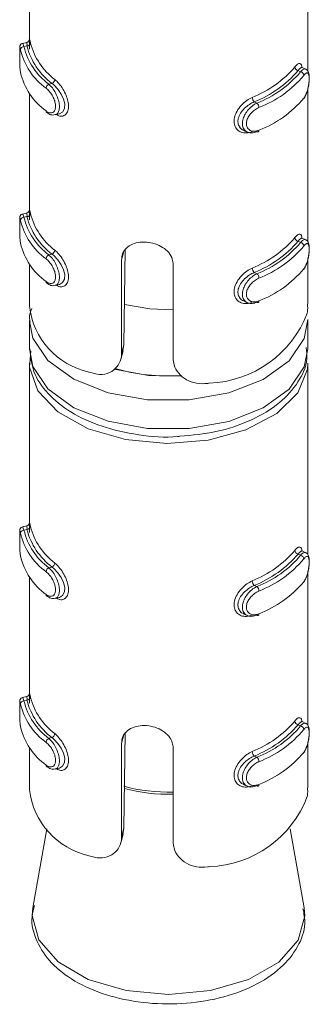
# Model space of a CAD drawing. Header units: millimetres. Extents: x 330 to 1856, y -20 to 3175.
# Tile 13 of 53: x 1002 to 1010, y 318 to 347. Entities that reach past the tile are written whole.
import ezdxf

# ---------------------------------------------------------------- set-up
doc = ezdxf.new("R2010")
doc.units = ezdxf.units.MM

msp = doc.modelspace()

# ---------------------------------------------------------------- linework, layer by layer
at = {"color": 7, "linetype": 'Continuous', "lineweight": 15}
for p, q in [((1002.012, 350.616), (1002.012, 346.008)), ((1010.012, 345.117), (1010.012, 350.616)), ((1001.935, 345.941), (1001.813, 345.914)), ((1001.942, 345.839), (1001.855, 345.82)), ((1009.954, 345.173), (1009.849, 345.222)), ((1009.733, 345.132), (1009.806, 345.098)), ((1002.661, 344.762), (1002.573, 344.742)), ((1010.012, 340.218), (1010.012, 344.599)), ((1002.012, 344.48), (1002.012, 341.109)), ((1008.476, 344.234), (1008.549, 344.2)), ((1002.749, 343.861), (1002.871, 343.888)), ((1008.169, 343.417), (1008.274, 343.368)), ((1001.935, 341.042), (1001.813, 341.015)), ((1001.942, 340.94), (1001.855, 340.92)), ((1009.733, 340.233), (1009.806, 340.199)), ((1009.954, 340.273), (1009.849, 340.322)), ((1002.661, 339.862), (1002.573, 339.843)), ((1004.765, 339.998), (1004.729, 337.261)), ((1002.012, 339.58), (1002.012, 338.368)), ((1004.661, 337.011), (1004.661, 339.701)), ((1006.142, 339.567), (1006.142, 336.877)), ((1010.012, 338.424), (1010.012, 339.699)), ((1008.476, 339.335), (1008.549, 339.301)), ((1002.749, 338.962), (1002.871, 338.989)), ((1008.169, 338.518), (1008.274, 338.469)), ((1002.012, 337.96), (1002.012, 337.144)), ((1010.012, 337.144), (1010.012, 337.96)), ((1004.661, 337.011), (1004.729, 337.261)), ((1004.729, 337.261), (1004.693, 337.086)), ((1004.638, 336.841), (1004.704, 337.083)), ((1002.012, 336.735), (1002.012, 332.127)), ((1010.012, 331.236), (1010.012, 336.735)), ((1001.935, 332.06), (1001.813, 332.033)), ((1001.942, 331.958), (1001.855, 331.938)), ((1009.954, 331.291), (1009.849, 331.34)), ((1009.733, 331.251), (1009.806, 331.217)), ((1002.661, 330.88), (1002.573, 330.861)), ((1002.012, 330.598), (1002.012, 327.228)), ((1010.012, 326.337), (1010.012, 330.718)), ((1008.476, 330.353), (1008.549, 330.319)), ((1002.749, 329.98), (1002.871, 330.007)), ((1008.169, 329.536), (1008.274, 329.487)), ((1001.935, 327.161), (1001.813, 327.134)), ((1001.942, 327.059), (1001.855, 327.039)), ((1009.733, 326.352), (1009.806, 326.318)), ((1009.954, 326.392), (1009.849, 326.441)), ((1002.661, 325.981), (1002.573, 325.962)), ((1004.765, 326.116), (1004.729, 323.38)), ((1002.012, 325.699), (1002.012, 324.487)), ((1004.661, 323.13), (1004.661, 325.82)), ((1006.142, 325.686), (1006.142, 322.996)), ((1010.012, 324.543), (1010.012, 325.818)), ((1008.476, 325.454), (1008.549, 325.42)), ((1002.749, 325.08), (1002.871, 325.108)), ((1008.169, 324.637), (1008.274, 324.588)), ((1002.512, 323.368), (1002.113, 321.099)), ((1004.638, 322.96), (1004.704, 323.202)), ((1004.661, 323.13), (1004.729, 323.38)), ((1004.729, 323.38), (1004.693, 323.205)), ((1009.91, 321.099), (1009.511, 323.368)), ((1002.125, 321.156), (1002.113, 321.099))]:
    msp.add_line(p, q, dxfattribs=at)
at = {"color": 8, "linetype": 'Continuous', "lineweight": 15}
for p, q in [((1004.661, 339.701), (1004.715, 339.902)), ((1004.661, 325.82), (1004.715, 326.02))]:
    msp.add_line(p, q, dxfattribs=at)
at = {"color": 8, "linetype": 'Continuous', "lineweight": 15, "flags": 128}
for points in [[(1001.814, 345.908), (1001.823, 345.907), (1001.846, 345.85), (1001.855, 345.82), (1001.855, 345.82), (1001.855, 345.82)], [(1001.814, 341.009), (1001.823, 341.008), (1001.846, 340.951), (1001.855, 340.92), (1001.855, 340.92), (1001.855, 340.92)], [(1010.011, 337.988), (1009.91, 337.443), (1009.473, 336.803), (1008.728, 336.265), (1007.742, 335.878), (1006.602, 335.676), (1005.41, 335.677), (1004.271, 335.881), (1003.287, 336.27), (1002.545, 336.808), (1002.111, 337.45), (1002.012, 337.938)], [(1002.012, 337.144), (1002.111, 336.633), (1002.545, 335.992), (1003.287, 335.453), (1004.271, 335.065), (1005.41, 334.861), (1006.602, 334.86), (1007.742, 335.062), (1008.728, 335.448), (1009.473, 335.986), (1009.91, 336.626), (1010.012, 337.144)], [(1004.452, 336.559), (1005.43, 336.376), (1006.39, 336.36)], [(1001.814, 332.027), (1001.823, 332.026), (1001.846, 331.969), (1001.855, 331.938), (1001.855, 331.938), (1001.855, 331.938)], [(1001.814, 327.127), (1001.823, 327.127), (1001.846, 327.07), (1001.855, 327.039), (1001.855, 327.039), (1001.855, 327.039)], [(1002.113, 321.099), (1002.093, 320.874), (1002.283, 320.175), (1002.838, 319.544), (1003.704, 319.042), (1004.795, 318.72), (1006.006, 318.608)], [(1006.006, 318.608), (1007.217, 318.718), (1008.31, 319.038), (1009.178, 319.538), (1009.736, 320.168), (1009.93, 320.867), (1009.91, 321.099)]]:
    msp.add_lwpolyline(points, dxfattribs=at)
at = {"color": 7, "linetype": 'Continuous', "lineweight": 15, "flags": 128}
for points in [[(1009.846, 345.217), (1009.819, 345.22), (1009.763, 345.171), (1009.733, 345.132), (1009.733, 345.132), (1009.733, 345.132)], [(1002.871, 343.889), (1002.874, 343.889), (1002.966, 343.943), (1003.019, 344.046), (1003.025, 344.176), (1002.991, 344.315), (1002.923, 344.458), (1002.826, 344.598), (1002.712, 344.72), (1002.661, 344.762), (1002.661, 344.762), (1002.661, 344.762)], [(1008.549, 343.384), (1008.56, 343.376), (1008.571, 343.372), (1008.582, 343.371), (1008.591, 343.375), (1008.598, 343.381), (1008.603, 343.391), (1008.607, 343.404), (1008.608, 343.419)], [(1009.846, 340.317), (1009.819, 340.321), (1009.763, 340.272), (1009.733, 340.233), (1009.733, 340.233), (1009.733, 340.233)], [(1002.871, 338.99), (1002.874, 338.989), (1002.966, 339.044), (1003.019, 339.147), (1003.025, 339.276), (1002.991, 339.416), (1002.923, 339.559), (1002.826, 339.699), (1002.712, 339.82), (1002.661, 339.862), (1002.661, 339.862), (1002.661, 339.862)], [(1006.142, 338.264), (1005.474, 338.29), (1004.743, 338.421)], [(1008.549, 338.484), (1008.56, 338.477), (1008.571, 338.473), (1008.582, 338.472), (1008.591, 338.475), (1008.598, 338.482), (1008.603, 338.492), (1008.607, 338.504), (1008.608, 338.519)], [(1010.012, 336.735), (1010, 336.559), (1009.729, 335.883), (1009.123, 335.284), (1008.236, 334.816), (1007.148, 334.521), (1005.957, 334.426), (1004.772, 334.54), (1003.698, 334.852), (1002.833, 335.333), (1002.255, 335.942), (1002.016, 336.622), (1002.056, 337.079)], [(1009.846, 331.335), (1009.819, 331.339), (1009.763, 331.29), (1009.733, 331.251), (1009.733, 331.251), (1009.733, 331.251)], [(1002.871, 330.008), (1002.874, 330.007), (1002.966, 330.062), (1003.019, 330.165), (1003.025, 330.294), (1002.991, 330.434), (1002.923, 330.577), (1002.826, 330.717), (1002.712, 330.838), (1002.661, 330.88), (1002.661, 330.88), (1002.661, 330.88)], [(1008.549, 329.502), (1008.56, 329.495), (1008.571, 329.491), (1008.582, 329.49), (1008.591, 329.493), (1008.598, 329.5), (1008.603, 329.51), (1008.607, 329.522), (1008.608, 329.537)], [(1009.846, 326.436), (1009.819, 326.44), (1009.763, 326.391), (1009.733, 326.352), (1009.733, 326.352), (1009.733, 326.352)], [(1002.871, 325.108), (1002.874, 325.108), (1002.966, 325.163), (1003.019, 325.266), (1003.025, 325.395), (1002.991, 325.534), (1002.923, 325.678), (1002.826, 325.818), (1002.712, 325.939), (1002.661, 325.981), (1002.661, 325.981), (1002.661, 325.981)], [(1008.549, 324.603), (1008.56, 324.596), (1008.571, 324.591), (1008.582, 324.591), (1008.591, 324.594), (1008.598, 324.601), (1008.603, 324.61), (1008.607, 324.623), (1008.608, 324.638)]]:
    msp.add_lwpolyline(points, dxfattribs=at)
at = {"color": 7, "linetype": 'Continuous', "lineweight": 15}
for centre, radius, start, end in [((1001.853, 345.721), 0.099, 89.3694, 173.5952), ((1003.611, 346.172), 1.908, 193.3391, 234.0913), ((1003.664, 346.249), 1.86, 193.3355, 234.0949), ((1001.942, 345.939), 0.0998, 269.9313, 353.5935), ((1003.834, 346.323), 1.953, 194.3469, 233.0835), ((1003.886, 346.4), 1.905, 194.3428, 233.0876), ((1007.235, 347.311), 3.177, 291.8315, 319.2695), ((1009.762, 345.249), 0.12, 185.1374, 256.075), ((1003.611, 345.519), 1.908, 193.3391, 234.0913), ((1002.608, 344.886), 0.135, 293.0476, 356.1068), ((1007.265, 347.257), 3.257, 291.8317, 319.2693), ((1007.434, 347.089), 3.096, 291.106, 319.9949), ((1007.464, 347.034), 3.176, 291.1054, 319.9953), ((1009.778, 344.982), 0.119, 5.2034, 76.6954), ((1002.628, 344.618), 0.136, 113.7238, 176.2142), ((1008.593, 344.367), 0.177, 181.6379, 228.744), ((1007.464, 346.381), 3.176, 291.1054, 319.9953), ((1008.429, 344.067), 0.179, 1.5458, 47.918), ((1002.546, 343.97), 0.0537, 176.374, 232.8675), ((1001.853, 340.821), 0.099, 89.3738, 173.5908), ((1003.664, 341.349), 1.86, 193.3355, 234.0949), ((1001.942, 341.04), 0.0998, 269.9269, 353.5979), ((1003.834, 341.424), 1.953, 194.3469, 233.0835), ((1003.886, 341.5), 1.905, 194.3428, 233.0876), ((1003.611, 341.273), 1.908, 193.3391, 234.0913), ((1003.611, 340.619), 1.908, 193.3391, 234.0913), ((1007.235, 342.412), 3.177, 291.8315, 319.2695), ((1007.265, 342.358), 3.257, 291.8317, 319.2693), ((1007.434, 342.189), 3.096, 291.106, 319.9949), ((1007.464, 342.135), 3.176, 291.1054, 319.9953), ((1009.762, 340.349), 0.12, 185.1335, 256.0789), ((1009.778, 340.083), 0.119, 5.2073, 76.6915), ((1002.628, 339.718), 0.136, 113.7273, 176.2106), ((1002.608, 339.986), 0.135, 293.044, 356.1104), ((1008.593, 339.468), 0.177, 181.635, 228.7468), ((1008.429, 339.168), 0.179, 1.5486, 47.9152), ((1007.464, 341.482), 3.176, 291.1054, 319.9953), ((1002.546, 339.071), 0.0537, 176.374, 232.8675), ((1004.205, 338.63), 2.209, 186.8033, 257.4312), ((1007.083, 339.275), 3.116, 271.8248, 339.2761), ((1005.998, 342.023), 5.657, 254.3007, 273.5569), ((1001.853, 331.84), 0.0989, 89.3589, 173.5978), ((1003.664, 332.367), 1.86, 193.3355, 234.0949), ((1001.942, 332.058), 0.0998, 269.9313, 353.5935), ((1003.834, 332.442), 1.953, 194.3469, 233.0835), ((1003.886, 332.518), 1.905, 194.3428, 233.0876), ((1003.611, 332.291), 1.908, 193.3391, 234.0913), ((1007.235, 333.43), 3.177, 291.8315, 319.2695), ((1009.762, 331.368), 0.12, 185.1374, 256.075), ((1003.611, 331.637), 1.908, 193.3391, 234.0913), ((1007.265, 333.376), 3.257, 291.8317, 319.2693), ((1007.434, 333.208), 3.096, 291.106, 319.9949), ((1007.464, 333.153), 3.176, 291.1054, 319.9953), ((1009.778, 331.101), 0.119, 5.2005, 76.7048), ((1002.628, 330.737), 0.136, 113.7151, 176.2172), ((1002.608, 331.005), 0.135, 293.0476, 356.1068), ((1008.593, 330.486), 0.177, 181.6379, 228.744), ((1007.464, 332.5), 3.176, 291.1054, 319.9953), ((1008.429, 330.186), 0.179, 1.543, 47.9249), ((1002.546, 330.089), 0.0537, 176.374, 232.8675), ((1001.942, 327.158), 0.0998, 269.9313, 353.5935), ((1003.886, 327.619), 1.905, 194.3428, 233.0876), ((1001.853, 326.94), 0.099, 89.3694, 173.5952), ((1003.611, 327.391), 1.908, 193.3391, 234.0913), ((1003.664, 327.468), 1.86, 193.3355, 234.0949), ((1003.834, 327.542), 1.953, 194.3469, 233.0835), ((1003.611, 326.738), 1.908, 193.3391, 234.0913), ((1007.235, 328.531), 3.177, 291.8315, 319.2695), ((1007.265, 328.477), 3.257, 291.8317, 319.2693), ((1007.434, 328.308), 3.096, 291.106, 319.9949), ((1009.762, 326.468), 0.12, 185.1374, 256.075), ((1009.778, 326.202), 0.119, 5.2034, 76.6954), ((1002.628, 325.837), 0.136, 113.7238, 176.2142), ((1002.608, 326.105), 0.135, 293.0476, 356.1068), ((1007.464, 328.254), 3.176, 291.1054, 319.9953), ((1008.593, 325.586), 0.177, 181.6379, 228.744), ((1008.429, 325.287), 0.179, 1.5458, 47.918), ((1007.464, 327.601), 3.176, 291.1054, 319.9953), ((1002.546, 325.19), 0.0537, 176.374, 232.8675), ((1004.205, 324.749), 2.209, 186.8033, 257.4312), ((1007.083, 325.393), 3.116, 271.8248, 339.2761)]:
    msp.add_arc(centre, radius, start, end, dxfattribs=at)
at = {"color": 8, "linetype": 'Continuous', "lineweight": 15}
for centre, radius, start, end in [((1006.001, 329.353), 4.936, 254.9855, 271.644), ((1006.001, 329.302), 4.946, 255.1504, 271.6421)]:
    msp.add_arc(centre, radius, start, end, dxfattribs=at)
at = {"color": 7, "linetype": 'Continuous', "lineweight": 15}
for points, knots in [([(1002.012, 345.998), (1002.012, 346.006), (1002.011, 346.023), (1002.012, 346.029), (1002.011, 346.022), (1002.009, 346.012), (1002.003, 345.994), (1001.989, 345.972), (1001.965, 345.951), (1001.945, 345.945), (1001.935, 345.942)], [0, 0, 0, 0, 0.230881, 0.477426, 0.55884, 0.624532, 0.689653, 0.784612, 0.896406, 1, 1, 1, 1]), ([(1002.012, 346.008), (1002.012, 346.022), (1002.012, 346.055), (1002.02, 346.025), (1002.034, 345.959), (1002.041, 345.928)], [0, 0, 0, 0, 0.287372, 0.663175, 1, 1, 1, 1]), ([(1001.732, 345.78), (1001.732, 345.778), (1001.731, 345.765), (1001.732, 345.703), (1001.732, 345.595), (1001.732, 345.457), (1001.734, 345.312), (1001.741, 345.176), (1001.75, 345.111), (1001.755, 345.078)], [0, 0, 0, 0, 0.0268396, 0.1735617, 0.3244093, 0.4858798, 0.6558725, 0.8274861, 1, 1, 1, 1]), ([(1001.814, 345.914), (1001.812, 345.914), (1001.799, 345.913), (1001.779, 345.901), (1001.758, 345.882), (1001.745, 345.862), (1001.738, 345.845), (1001.735, 345.831), (1001.733, 345.818), (1001.732, 345.806), (1001.732, 345.789), (1001.732, 345.78)], [0, 0, 0, 0, 0.020139, 0.156756, 0.26801, 0.364135, 0.447423, 0.524108, 0.6225, 0.816741, 1, 1, 1, 1]), ([(1001.732, 345.78), (1001.732, 345.761), (1001.731, 345.722), (1001.732, 345.608), (1001.732, 345.469), (1001.734, 345.317), (1001.74, 345.173), (1001.751, 345.103), (1001.757, 345.07)], [0, 0, 0, 0, 0.148709, 0.305857, 0.470129, 0.639667, 0.826476, 1, 1, 1, 1]), ([(1001.942, 345.839), (1001.942, 345.839), (1001.949, 345.87), (1001.926, 345.923), (1001.936, 345.955), (1001.94, 345.924), (1001.942, 345.909)], [0, 0, 0, 0, 0.00014, 0.309139, 0.652962, 1, 1, 1, 1]), ([(1002.014, 345.751), (1002.014, 345.798), (1002.014, 345.902), (1002.011, 345.984), (1002.012, 345.998), (1002.012, 345.998)], [0, 0, 0, 0, 0.448678, 0.993403, 1, 1, 1, 1]), ([(1009.642, 345.238), (1009.655, 345.253), (1009.697, 345.303), (1009.758, 345.344), (1009.81, 345.33), (1009.839, 345.284), (1009.845, 345.23), (1009.846, 345.217)], [0, 0, 0, 0, 0.126014, 0.405344, 0.670811, 0.921225, 1, 1, 1, 1]), ([(1009.886, 344.311), (1009.898, 344.325), (1009.939, 344.374), (1009.991, 344.506), (1010.035, 344.675), (1010.057, 344.842), (1010.058, 344.992), (1010.036, 345.088), (1009.993, 345.155), (1009.96, 345.166), (1009.953, 345.169)], [0, 0, 0, 0, 0.071648, 0.24864, 0.406163, 0.552003, 0.706957, 0.877189, 0.971463, 1, 1, 1, 1]), ([(1009.897, 344.34), (1009.904, 344.349), (1009.93, 344.385), (1009.971, 344.468), (1010.012, 344.595), (1010.039, 344.726), (1010.052, 344.851), (1010.052, 344.959), (1010.036, 345.038), (1010.003, 345.072), (1009.956, 345.06), (1009.917, 345.015), (1009.897, 344.993)], [0, 0, 0, 0, 0.037288, 0.149839, 0.256291, 0.356425, 0.453449, 0.553208, 0.659987, 0.772408, 0.885902, 1, 1, 1, 1]), ([(1002.492, 343.973), (1002.502, 343.966), (1002.54, 343.938), (1002.607, 343.913), (1002.682, 343.924), (1002.736, 343.974), (1002.766, 344.056), (1002.765, 344.166), (1002.73, 344.296), (1002.665, 344.427), (1002.581, 344.546), (1002.522, 344.6), (1002.492, 344.627)], [0, 0, 0, 0, 0.0372827, 0.1498269, 0.2562836, 0.3564204, 0.4534491, 0.5532096, 0.659992, 0.7724173, 0.8859158, 1, 1, 1, 1]), ([(1008.416, 343.382), (1008.391, 343.372), (1008.309, 343.341), (1008.173, 343.335), (1008.035, 343.387), (1007.938, 343.486), (1007.89, 343.622), (1007.898, 343.788), (1007.971, 343.97), (1008.1, 344.141), (1008.257, 344.28), (1008.365, 344.335), (1008.416, 344.362)], [0, 0, 0, 0, 0.049969, 0.160725, 0.265975, 0.365262, 0.462971, 0.565669, 0.67602, 0.789422, 0.900455, 1, 1, 1, 1]), ([(1008.476, 344.234), (1008.476, 344.234), (1008.431, 344.216), (1008.333, 344.166), (1008.192, 344.055), (1008.075, 343.915), (1008.008, 343.765), (1008, 343.625), (1008.046, 343.512), (1008.108, 343.442), (1008.159, 343.426), (1008.171, 343.422)], [0, 0, 0, 0, 0.000049, 0.132937, 0.280757, 0.429985, 0.572914, 0.704765, 0.830793, 0.960544, 1, 1, 1, 1]), ([(1008.549, 343.384), (1008.549, 343.384), (1008.502, 343.362), (1008.409, 343.336), (1008.281, 343.354), (1008.184, 343.426), (1008.133, 343.539), (1008.131, 343.675), (1008.174, 343.817), (1008.255, 343.957), (1008.369, 344.084), (1008.473, 344.161), (1008.534, 344.193), (1008.549, 344.2), (1008.549, 344.2)], [0, 0, 0, 0, 0.000038, 0.11221, 0.224478, 0.337098, 0.445585, 0.547543, 0.646167, 0.746799, 0.852433, 0.963251, 0.999962, 1, 1, 1, 1]), ([(1008.608, 344.072), (1008.595, 344.066), (1008.542, 344.042), (1008.452, 343.981), (1008.354, 343.882), (1008.282, 343.772), (1008.245, 343.658), (1008.246, 343.549), (1008.291, 343.457), (1008.376, 343.399), (1008.487, 343.38), (1008.568, 343.406), (1008.608, 343.419)], [0, 0, 0, 0, 0.037268, 0.149828, 0.256272, 0.356425, 0.453452, 0.553216, 0.660001, 0.772424, 0.885919, 1, 1, 1, 1]), ([(1002.517, 343.931), (1002.534, 343.917), (1002.581, 343.876), (1002.668, 343.847), (1002.727, 343.862), (1002.747, 343.867)], [0, 0, 0, 0, 0.258977, 0.754028, 1, 1, 1, 1]), ([(1001.814, 341.014), (1001.812, 341.014), (1001.799, 341.013), (1001.779, 341.001), (1001.758, 340.983), (1001.745, 340.963), (1001.738, 340.946), (1001.735, 340.932), (1001.733, 340.918), (1001.732, 340.907), (1001.732, 340.889), (1001.732, 340.881)], [0, 0, 0, 0, 0.020148, 0.156742, 0.267999, 0.364175, 0.447409, 0.524096, 0.622541, 0.816737, 1, 1, 1, 1]), ([(1001.942, 340.94), (1001.942, 340.94), (1001.949, 340.971), (1001.927, 341.026), (1001.932, 341.036), (1001.935, 341.041)], [0, 0, 0, 0, 0.000218, 0.480628, 1, 1, 1, 1]), ([(1002.012, 341.099), (1002.012, 341.107), (1002.011, 341.124), (1002.012, 341.13), (1002.011, 341.123), (1002.009, 341.113), (1002.003, 341.095), (1001.989, 341.073), (1001.965, 341.052), (1001.945, 341.046), (1001.935, 341.043)], [0, 0, 0, 0, 0.230875, 0.477446, 0.558858, 0.624543, 0.689651, 0.784607, 0.896418, 1, 1, 1, 1]), ([(1002.014, 340.852), (1002.014, 340.899), (1002.014, 341.003), (1002.011, 341.085), (1002.012, 341.099), (1002.012, 341.099)], [0, 0, 0, 0, 0.448681, 0.993375, 1, 1, 1, 1]), ([(1002.012, 341.109), (1002.012, 341.123), (1002.012, 341.155), (1002.02, 341.126), (1002.034, 341.06), (1002.041, 341.028)], [0, 0, 0, 0, 0.287372, 0.663175, 1, 1, 1, 1]), ([(1001.732, 340.881), (1001.732, 340.879), (1001.731, 340.866), (1001.732, 340.803), (1001.732, 340.696), (1001.732, 340.557), (1001.734, 340.412), (1001.741, 340.276), (1001.75, 340.212), (1001.755, 340.179)], [0, 0, 0, 0, 0.026826, 0.173549, 0.324398, 0.48587, 0.655864, 0.827487, 1, 1, 1, 1]), ([(1001.732, 340.881), (1001.732, 340.862), (1001.731, 340.822), (1001.732, 340.708), (1001.732, 340.57), (1001.734, 340.418), (1001.74, 340.274), (1001.751, 340.204), (1001.757, 340.171)], [0, 0, 0, 0, 0.148708, 0.305855, 0.470142, 0.639666, 0.826474, 1, 1, 1, 1]), ([(1009.642, 340.339), (1009.655, 340.354), (1009.697, 340.404), (1009.758, 340.445), (1009.81, 340.431), (1009.839, 340.384), (1009.845, 340.33), (1009.846, 340.317)], [0, 0, 0, 0, 0.126014, 0.405344, 0.670811, 0.921225, 1, 1, 1, 1]), ([(1004.661, 339.701), (1004.664, 339.744), (1004.672, 339.853), (1004.754, 340.005), (1004.913, 340.134), (1005.129, 340.206), (1005.376, 340.217), (1005.626, 340.168), (1005.851, 340.063), (1006.026, 339.911), (1006.127, 339.737), (1006.138, 339.617), (1006.142, 339.567)], [0, 0, 0, 0, 0.067542, 0.172852, 0.279386, 0.387325, 0.494685, 0.600409, 0.705956, 0.813029, 0.921037, 1, 1, 1, 1]), ([(1009.886, 339.412), (1009.898, 339.426), (1009.939, 339.474), (1009.991, 339.606), (1010.035, 339.776), (1010.057, 339.943), (1010.058, 340.093), (1010.036, 340.188), (1009.993, 340.256), (1009.96, 340.267), (1009.953, 340.27)], [0, 0, 0, 0, 0.071648, 0.248634, 0.406167, 0.552006, 0.706946, 0.877178, 0.971463, 1, 1, 1, 1]), ([(1009.897, 339.441), (1009.904, 339.449), (1009.93, 339.486), (1009.971, 339.569), (1010.012, 339.695), (1010.039, 339.826), (1010.052, 339.951), (1010.052, 340.06), (1010.036, 340.139), (1010.003, 340.172), (1009.956, 340.161), (1009.917, 340.116), (1009.897, 340.094)], [0, 0, 0, 0, 0.037288, 0.149839, 0.256291, 0.356425, 0.453449, 0.553208, 0.659987, 0.772408, 0.885902, 1, 1, 1, 1]), ([(1002.492, 339.074), (1002.502, 339.067), (1002.54, 339.039), (1002.607, 339.014), (1002.682, 339.025), (1002.736, 339.075), (1002.766, 339.157), (1002.765, 339.267), (1002.73, 339.397), (1002.665, 339.528), (1002.581, 339.647), (1002.522, 339.701), (1002.492, 339.727)], [0, 0, 0, 0, 0.0372827, 0.1498269, 0.2562836, 0.3564204, 0.4534491, 0.5532096, 0.659992, 0.7724173, 0.8859158, 1, 1, 1, 1]), ([(1008.416, 338.483), (1008.391, 338.473), (1008.309, 338.442), (1008.173, 338.436), (1008.035, 338.487), (1007.938, 338.587), (1007.89, 338.723), (1007.898, 338.889), (1007.971, 339.071), (1008.1, 339.241), (1008.257, 339.381), (1008.365, 339.436), (1008.416, 339.463)], [0, 0, 0, 0, 0.049969, 0.160725, 0.265975, 0.365263, 0.462972, 0.56567, 0.676014, 0.789422, 0.900455, 1, 1, 1, 1]), ([(1008.476, 339.335), (1008.476, 339.335), (1008.431, 339.317), (1008.333, 339.266), (1008.192, 339.156), (1008.075, 339.016), (1008.008, 338.866), (1008, 338.726), (1008.046, 338.613), (1008.108, 338.543), (1008.159, 338.527), (1008.171, 338.523)], [0, 0, 0, 0, 0.000049, 0.132938, 0.280764, 0.429983, 0.572912, 0.704764, 0.830792, 0.960544, 1, 1, 1, 1]), ([(1008.549, 338.484), (1008.549, 338.484), (1008.502, 338.463), (1008.409, 338.437), (1008.281, 338.455), (1008.184, 338.527), (1008.133, 338.64), (1008.131, 338.776), (1008.174, 338.918), (1008.255, 339.058), (1008.369, 339.185), (1008.473, 339.262), (1008.534, 339.294), (1008.549, 339.301), (1008.549, 339.301)], [0, 0, 0, 0, 0.000038, 0.11221, 0.224478, 0.337098, 0.445585, 0.547543, 0.646167, 0.746799, 0.852433, 0.963251, 0.999962, 1, 1, 1, 1]), ([(1002.517, 339.032), (1002.534, 339.018), (1002.581, 338.977), (1002.668, 338.948), (1002.727, 338.963), (1002.747, 338.968)], [0, 0, 0, 0, 0.258977, 0.754028, 1, 1, 1, 1]), ([(1008.608, 339.173), (1008.595, 339.167), (1008.542, 339.143), (1008.452, 339.082), (1008.354, 338.983), (1008.282, 338.872), (1008.245, 338.759), (1008.246, 338.65), (1008.291, 338.558), (1008.376, 338.5), (1008.487, 338.481), (1008.568, 338.507), (1008.608, 338.519)], [0, 0, 0, 0, 0.037268, 0.149827, 0.256271, 0.356424, 0.45345, 0.553214, 0.659999, 0.772421, 0.885921, 1, 1, 1, 1]), ([(1009.997, 338.172), (1010.003, 338.213), (1010.012, 338.282), (1010.009, 338.383), (1010.008, 338.424)], [0, 0, 0, 0, 0.593443, 1, 1, 1, 1]), ([(1002.08, 338.298), (1002.044, 338.21), (1001.994, 338.089), (1002.023, 337.966), (1002.031, 337.933)], [0, 0, 0, 0, 0.728664, 1, 1, 1, 1]), ([(1002.029, 337.128), (1002.049, 336.912), (1002.091, 336.456), (1002.521, 335.835), (1003.182, 335.299), (1004.08, 334.887), (1005.137, 334.661), (1005.928, 334.582), (1006.315, 334.633), (1006.336, 334.636)], [0, 0, 0, 0, 0.14178, 0.299789, 0.464714, 0.638412, 0.814399, 0.989985, 1, 1, 1, 1]), ([(1003.724, 336.474), (1003.827, 336.444), (1004.033, 336.383), (1004.323, 336.445), (1004.538, 336.608), (1004.646, 336.812), (1004.657, 336.956), (1004.661, 337.011)], [0, 0, 0, 0, 0.22711, 0.454907, 0.667252, 0.872122, 1, 1, 1, 1]), ([(1006.336, 334.636), (1006.687, 334.668), (1007.414, 334.735), (1008.406, 335.072), (1009.219, 335.558), (1009.752, 336.164), (1010.02, 336.73), (1009.982, 337.072), (1009.97, 337.181)], [0, 0, 0, 0, 0.182064, 0.376351, 0.573162, 0.752073, 0.921247, 1, 1, 1, 1]), ([(1006.142, 336.877), (1006.148, 336.812), (1006.162, 336.658), (1006.288, 336.433), (1006.515, 336.244), (1006.811, 336.141), (1007.044, 336.137), (1007.167, 336.158), (1007.182, 336.16)], [0, 0, 0, 0, 0.147078, 0.351356, 0.555297, 0.760034, 0.97137, 1, 1, 1, 1]), ([(1002.012, 332.127), (1002.012, 332.141), (1002.012, 332.173), (1002.02, 332.144), (1002.034, 332.078), (1002.041, 332.046)], [0, 0, 0, 0, 0.287373, 0.663178, 1, 1, 1, 1]), ([(1001.732, 331.899), (1001.732, 331.897), (1001.731, 331.884), (1001.732, 331.821), (1001.732, 331.714), (1001.732, 331.576), (1001.734, 331.43), (1001.741, 331.294), (1001.75, 331.23), (1001.755, 331.197)], [0, 0, 0, 0, 0.02684, 0.173545, 0.324393, 0.48588, 0.655872, 0.827486, 1, 1, 1, 1]), ([(1001.814, 332.032), (1001.812, 332.032), (1001.799, 332.032), (1001.779, 332.019), (1001.758, 332.001), (1001.745, 331.981), (1001.738, 331.964), (1001.735, 331.95), (1001.733, 331.936), (1001.732, 331.925), (1001.732, 331.907), (1001.732, 331.899)], [0, 0, 0, 0, 0.020139, 0.156755, 0.268009, 0.364133, 0.447421, 0.524106, 0.622497, 0.816688, 1, 1, 1, 1]), ([(1001.732, 331.899), (1001.732, 331.88), (1001.731, 331.84), (1001.732, 331.726), (1001.732, 331.588), (1001.734, 331.436), (1001.74, 331.292), (1001.751, 331.222), (1001.757, 331.189)], [0, 0, 0, 0, 0.148709, 0.305857, 0.470129, 0.639667, 0.826476, 1, 1, 1, 1]), ([(1001.942, 331.958), (1001.942, 331.958), (1001.949, 331.989), (1001.926, 332.041), (1001.936, 332.073), (1001.94, 332.043), (1001.942, 332.028)], [0, 0, 0, 0, 0.00014, 0.309139, 0.652962, 1, 1, 1, 1]), ([(1002.012, 332.117), (1002.012, 332.125), (1002.011, 332.142), (1002.012, 332.148), (1002.011, 332.141), (1002.009, 332.131), (1002.003, 332.113), (1001.989, 332.091), (1001.965, 332.07), (1001.945, 332.064), (1001.935, 332.061)], [0, 0, 0, 0, 0.230873, 0.477441, 0.558853, 0.624537, 0.689645, 0.7846, 0.89641, 1, 1, 1, 1]), ([(1002.014, 331.87), (1002.014, 331.917), (1002.014, 332.021), (1002.011, 332.103), (1002.012, 332.117), (1002.012, 332.117)], [0, 0, 0, 0, 0.4486442, 0.9933745, 1, 1, 1, 1]), ([(1009.642, 331.357), (1009.655, 331.372), (1009.697, 331.422), (1009.758, 331.463), (1009.81, 331.449), (1009.839, 331.402), (1009.845, 331.348), (1009.846, 331.335)], [0, 0, 0, 0, 0.126013, 0.405342, 0.670796, 0.921225, 1, 1, 1, 1]), ([(1009.886, 330.43), (1009.898, 330.444), (1009.939, 330.493), (1009.991, 330.624), (1010.035, 330.794), (1010.057, 330.961), (1010.058, 331.111), (1010.036, 331.206), (1009.993, 331.274), (1009.96, 331.285), (1009.953, 331.288)], [0, 0, 0, 0, 0.071648, 0.248641, 0.406174, 0.552015, 0.706956, 0.877189, 0.971463, 1, 1, 1, 1]), ([(1009.897, 330.459), (1009.904, 330.468), (1009.93, 330.504), (1009.971, 330.587), (1010.012, 330.713), (1010.039, 330.844), (1010.052, 330.969), (1010.052, 331.078), (1010.036, 331.157), (1010.003, 331.19), (1009.956, 331.179), (1009.917, 331.134), (1009.897, 331.112)], [0, 0, 0, 0, 0.037288, 0.149839, 0.25629, 0.356433, 0.453447, 0.553205, 0.659995, 0.772407, 0.8859, 1, 1, 1, 1]), ([(1002.492, 330.092), (1002.502, 330.085), (1002.54, 330.057), (1002.607, 330.032), (1002.682, 330.043), (1002.736, 330.093), (1002.766, 330.175), (1002.765, 330.285), (1002.73, 330.415), (1002.665, 330.546), (1002.581, 330.665), (1002.522, 330.719), (1002.492, 330.746)], [0, 0, 0, 0, 0.0372826, 0.1498265, 0.256283, 0.3564286, 0.4534463, 0.5532066, 0.6599994, 0.7724159, 0.8859142, 1, 1, 1, 1]), ([(1008.416, 329.501), (1008.391, 329.491), (1008.309, 329.46), (1008.173, 329.454), (1008.035, 329.505), (1007.938, 329.605), (1007.89, 329.741), (1007.898, 329.907), (1007.971, 330.089), (1008.1, 330.26), (1008.257, 330.399), (1008.365, 330.454), (1008.416, 330.481)], [0, 0, 0, 0, 0.049969, 0.160725, 0.26597, 0.365264, 0.462974, 0.565664, 0.676015, 0.789423, 0.900456, 1, 1, 1, 1]), ([(1008.476, 330.353), (1008.476, 330.353), (1008.431, 330.335), (1008.333, 330.284), (1008.192, 330.174), (1008.075, 330.034), (1008.008, 329.884), (1008, 329.744), (1008.046, 329.631), (1008.108, 329.561), (1008.159, 329.545), (1008.171, 329.541)], [0, 0, 0, 0, 0.000049, 0.132937, 0.280757, 0.429985, 0.572902, 0.704766, 0.830793, 0.960544, 1, 1, 1, 1]), ([(1008.549, 329.502), (1008.549, 329.502), (1008.502, 329.481), (1008.409, 329.455), (1008.281, 329.473), (1008.184, 329.545), (1008.133, 329.658), (1008.131, 329.794), (1008.174, 329.936), (1008.255, 330.076), (1008.369, 330.203), (1008.473, 330.28), (1008.534, 330.312), (1008.549, 330.319), (1008.549, 330.319)], [0, 0, 0, 0, 0.0000378, 0.1122088, 0.2244806, 0.3370943, 0.4455895, 0.5475481, 0.6461715, 0.7467958, 0.8524355, 0.9632514, 0.9999622, 1, 1, 1, 1]), ([(1008.608, 330.191), (1008.595, 330.185), (1008.542, 330.161), (1008.452, 330.1), (1008.354, 330.001), (1008.282, 329.89), (1008.245, 329.777), (1008.246, 329.668), (1008.291, 329.576), (1008.376, 329.518), (1008.487, 329.499), (1008.568, 329.525), (1008.608, 329.537)], [0, 0, 0, 0, 0.0372678, 0.1498263, 0.25627, 0.3564314, 0.4534463, 0.5532088, 0.6600042, 0.7724256, 0.8859197, 1, 1, 1, 1]), ([(1002.517, 330.05), (1002.534, 330.036), (1002.581, 329.995), (1002.668, 329.966), (1002.727, 329.981), (1002.747, 329.986)], [0, 0, 0, 0, 0.258972, 0.754011, 1, 1, 1, 1]), ([(1001.814, 327.133), (1001.812, 327.133), (1001.799, 327.132), (1001.779, 327.12), (1001.758, 327.101), (1001.745, 327.082), (1001.738, 327.065), (1001.735, 327.051), (1001.733, 327.037), (1001.732, 327.026), (1001.732, 327.008), (1001.732, 327)], [0, 0, 0, 0, 0.020139, 0.156756, 0.26801, 0.364135, 0.447423, 0.524108, 0.6225, 0.816741, 1, 1, 1, 1]), ([(1001.942, 327.059), (1001.942, 327.059), (1001.949, 327.09), (1001.927, 327.145), (1001.932, 327.155), (1001.935, 327.16)], [0, 0, 0, 0, 0.000218, 0.480628, 1, 1, 1, 1]), ([(1002.012, 327.218), (1002.012, 327.226), (1002.011, 327.242), (1002.012, 327.249), (1002.011, 327.242), (1002.009, 327.231), (1002.003, 327.214), (1001.989, 327.191), (1001.965, 327.171), (1001.945, 327.165), (1001.935, 327.162)], [0, 0, 0, 0, 0.230881, 0.477426, 0.55884, 0.624532, 0.689653, 0.784612, 0.896406, 1, 1, 1, 1]), ([(1002.014, 326.971), (1002.014, 327.017), (1002.014, 327.121), (1002.011, 327.204), (1002.012, 327.218), (1002.012, 327.218)], [0, 0, 0, 0, 0.448678, 0.993403, 1, 1, 1, 1]), ([(1002.012, 327.228), (1002.012, 327.242), (1002.012, 327.274), (1002.02, 327.244), (1002.034, 327.178), (1002.041, 327.147)], [0, 0, 0, 0, 0.287358, 0.663168, 1, 1, 1, 1]), ([(1001.732, 327), (1001.732, 326.998), (1001.731, 326.984), (1001.732, 326.922), (1001.732, 326.815), (1001.732, 326.676), (1001.734, 326.531), (1001.741, 326.395), (1001.75, 326.33), (1001.755, 326.298)], [0, 0, 0, 0, 0.02684, 0.173545, 0.32441, 0.48588, 0.655873, 0.827486, 1, 1, 1, 1]), ([(1001.732, 327), (1001.732, 326.98), (1001.731, 326.941), (1001.732, 326.827), (1001.732, 326.689), (1001.734, 326.537), (1001.74, 326.393), (1001.751, 326.323), (1001.757, 326.289)], [0, 0, 0, 0, 0.148709, 0.305857, 0.470129, 0.639667, 0.826476, 1, 1, 1, 1]), ([(1009.642, 326.458), (1009.655, 326.473), (1009.697, 326.523), (1009.758, 326.564), (1009.81, 326.549), (1009.839, 326.503), (1009.845, 326.449), (1009.846, 326.436)], [0, 0, 0, 0, 0.126013, 0.405342, 0.670796, 0.921225, 1, 1, 1, 1]), ([(1004.661, 325.82), (1004.664, 325.863), (1004.672, 325.972), (1004.754, 326.124), (1004.913, 326.253), (1005.129, 326.325), (1005.376, 326.336), (1005.626, 326.287), (1005.851, 326.182), (1006.026, 326.029), (1006.127, 325.856), (1006.138, 325.736), (1006.142, 325.686)], [0, 0, 0, 0, 0.0675429, 0.172848, 0.2793823, 0.3873231, 0.4946836, 0.6004087, 0.7059536, 0.8130276, 0.9210428, 1, 1, 1, 1]), ([(1009.886, 325.53), (1009.898, 325.545), (1009.939, 325.593), (1009.991, 325.725), (1010.035, 325.895), (1010.057, 326.062), (1010.058, 326.212), (1010.036, 326.307), (1009.993, 326.375), (1009.96, 326.386), (1009.953, 326.388)], [0, 0, 0, 0, 0.071647, 0.24864, 0.406163, 0.552003, 0.706957, 0.877189, 0.971463, 1, 1, 1, 1]), ([(1009.897, 325.559), (1009.904, 325.568), (1009.93, 325.604), (1009.971, 325.688), (1010.012, 325.814), (1010.039, 325.945), (1010.052, 326.07), (1010.052, 326.179), (1010.036, 326.257), (1010.003, 326.291), (1009.956, 326.28), (1009.917, 326.235), (1009.897, 326.213)], [0, 0, 0, 0, 0.037288, 0.14984, 0.256291, 0.356435, 0.453448, 0.553207, 0.659987, 0.772408, 0.885901, 1, 1, 1, 1]), ([(1002.492, 325.193), (1002.502, 325.186), (1002.54, 325.158), (1002.607, 325.133), (1002.682, 325.144), (1002.736, 325.193), (1002.766, 325.275), (1002.765, 325.386), (1002.73, 325.515), (1002.665, 325.647), (1002.581, 325.766), (1002.522, 325.819), (1002.492, 325.846)], [0, 0, 0, 0, 0.037283, 0.149827, 0.256284, 0.35643, 0.453448, 0.553209, 0.659991, 0.772417, 0.885916, 1, 1, 1, 1]), ([(1008.416, 324.601), (1008.391, 324.592), (1008.309, 324.561), (1008.173, 324.555), (1008.035, 324.606), (1007.938, 324.705), (1007.89, 324.841), (1007.898, 325.008), (1007.971, 325.19), (1008.1, 325.36), (1008.257, 325.499), (1008.365, 325.555), (1008.416, 325.581)], [0, 0, 0, 0, 0.04997, 0.160723, 0.265973, 0.365261, 0.46297, 0.565668, 0.676019, 0.789422, 0.900455, 1, 1, 1, 1]), ([(1008.476, 325.454), (1008.476, 325.454), (1008.431, 325.436), (1008.333, 325.385), (1008.192, 325.275), (1008.075, 325.135), (1008.008, 324.985), (1008, 324.844), (1008.046, 324.732), (1008.108, 324.662), (1008.159, 324.646), (1008.171, 324.642)], [0, 0, 0, 0, 0.000049, 0.132937, 0.280757, 0.429985, 0.572914, 0.704765, 0.830793, 0.960544, 1, 1, 1, 1]), ([(1008.549, 324.603), (1008.549, 324.603), (1008.502, 324.582), (1008.409, 324.555), (1008.281, 324.574), (1008.184, 324.645), (1008.133, 324.759), (1008.131, 324.895), (1008.174, 325.037), (1008.255, 325.176), (1008.369, 325.304), (1008.473, 325.38), (1008.534, 325.413), (1008.549, 325.42), (1008.549, 325.42)], [0, 0, 0, 0, 0.000038, 0.11221, 0.224477, 0.337098, 0.445593, 0.547542, 0.646175, 0.746799, 0.852433, 0.963251, 0.999962, 1, 1, 1, 1]), ([(1002.517, 325.151), (1002.534, 325.137), (1002.581, 325.095), (1002.668, 325.067), (1002.727, 325.081), (1002.747, 325.086)], [0, 0, 0, 0, 0.258978, 0.754028, 1, 1, 1, 1]), ([(1008.608, 325.291), (1008.595, 325.285), (1008.542, 325.262), (1008.452, 325.201), (1008.354, 325.102), (1008.282, 324.991), (1008.245, 324.878), (1008.246, 324.769), (1008.291, 324.676), (1008.376, 324.618), (1008.487, 324.6), (1008.568, 324.625), (1008.608, 324.638)], [0, 0, 0, 0, 0.037267, 0.149826, 0.256276, 0.356429, 0.453444, 0.553218, 0.660003, 0.772425, 0.885919, 1, 1, 1, 1]), ([(1009.997, 324.291), (1010.003, 324.332), (1010.012, 324.401), (1010.009, 324.501), (1010.008, 324.543)], [0, 0, 0, 0, 0.593453, 1, 1, 1, 1]), ([(1003.724, 322.593), (1003.827, 322.562), (1004.033, 322.502), (1004.323, 322.564), (1004.538, 322.726), (1004.646, 322.931), (1004.657, 323.075), (1004.661, 323.13)], [0, 0, 0, 0, 0.227112, 0.454906, 0.667251, 0.872122, 1, 1, 1, 1]), ([(1006.142, 322.996), (1006.148, 322.931), (1006.162, 322.777), (1006.288, 322.552), (1006.515, 322.363), (1006.811, 322.259), (1007.044, 322.256), (1007.167, 322.277), (1007.182, 322.279)], [0, 0, 0, 0, 0.147079, 0.351358, 0.555293, 0.760032, 0.97137, 1, 1, 1, 1]), ([(1002.162, 321.165), (1002.131, 321.059), (1002.032, 320.717), (1002.194, 320.118), (1002.619, 319.486), (1003.301, 318.962), (1004.202, 318.57), (1005.266, 318.347), (1006.393, 318.315), (1007.492, 318.478), (1008.478, 318.828), (1009.251, 319.334), (1009.745, 319.951), (1009.974, 320.558), (1009.902, 320.929), (1009.875, 321.071)], [0, 0, 0, 0, 0.0358534, 0.1152834, 0.1932469, 0.2749388, 0.3609085, 0.4478341, 0.5345697, 0.6214753, 0.7090045, 0.7977823, 0.8774607, 0.953011, 1, 1, 1, 1])]:
    msp.add_open_spline(points, degree=3, knots=knots, dxfattribs=at)
at = {"color": 8, "linetype": 'Continuous', "lineweight": 15}
for points, knots in [([(1001.755, 345.732), (1001.753, 345.741), (1001.747, 345.776), (1001.738, 345.813), (1001.733, 345.82), (1001.733, 345.792), (1001.732, 345.78)], [0, 0, 0, 0, 0.1100873, 0.4423836, 0.7567533, 1, 1, 1, 1]), ([(1009.806, 345.098), (1009.806, 345.098), (1009.833, 345.129), (1009.884, 345.17), (1009.934, 345.19), (1009.951, 345.171), (1009.953, 345.169)], [0, 0, 0, 0, 0.000165, 0.471845, 0.943978, 1, 1, 1, 1]), ([(1002.742, 344.877), (1002.761, 344.86), (1002.82, 344.809), (1002.921, 344.688), (1003.027, 344.518), (1003.102, 344.34), (1003.141, 344.166), (1003.134, 344.006), (1003.076, 343.881), (1002.977, 343.819), (1002.874, 343.816), (1002.811, 343.856), (1002.79, 343.87)], [0, 0, 0, 0, 0.0521793, 0.1678402, 0.2777541, 0.3814384, 0.48348, 0.5907292, 0.7059652, 0.8243914, 0.9403567, 1, 1, 1, 1]), ([(1002.573, 344.742), (1002.573, 344.742), (1002.592, 344.71), (1002.679, 344.641), (1002.764, 344.492), (1002.837, 344.327), (1002.875, 344.166), (1002.876, 344.028), (1002.844, 343.928), (1002.798, 343.872), (1002.76, 343.868), (1002.748, 343.867)], [0, 0, 0, 0, 0.000053, 0.141783, 0.28363, 0.425911, 0.562975, 0.691793, 0.816399, 0.943534, 1, 1, 1, 1]), ([(1001.755, 340.832), (1001.753, 340.841), (1001.747, 340.877), (1001.738, 340.913), (1001.733, 340.921), (1001.733, 340.893), (1001.732, 340.881)], [0, 0, 0, 0, 0.110084, 0.442372, 0.756733, 1, 1, 1, 1]), ([(1009.806, 340.199), (1009.806, 340.199), (1009.833, 340.229), (1009.884, 340.271), (1009.934, 340.291), (1009.951, 340.272), (1009.953, 340.27)], [0, 0, 0, 0, 0.000165, 0.471845, 0.943978, 1, 1, 1, 1]), ([(1002.573, 339.843), (1002.573, 339.843), (1002.592, 339.81), (1002.679, 339.742), (1002.764, 339.593), (1002.837, 339.428), (1002.875, 339.266), (1002.876, 339.129), (1002.844, 339.029), (1002.798, 338.972), (1002.76, 338.969), (1002.748, 338.968)], [0, 0, 0, 0, 0.000053, 0.141783, 0.28363, 0.425911, 0.562975, 0.691793, 0.816399, 0.943534, 1, 1, 1, 1]), ([(1002.742, 339.977), (1002.761, 339.961), (1002.82, 339.909), (1002.921, 339.789), (1003.027, 339.618), (1003.102, 339.441), (1003.141, 339.266), (1003.134, 339.107), (1003.076, 338.982), (1002.977, 338.92), (1002.874, 338.917), (1002.811, 338.957), (1002.79, 338.971)], [0, 0, 0, 0, 0.052179, 0.16784, 0.277754, 0.381438, 0.483479, 0.590728, 0.705972, 0.824392, 0.940357, 1, 1, 1, 1]), ([(1001.755, 331.851), (1001.753, 331.859), (1001.747, 331.895), (1001.738, 331.931), (1001.733, 331.939), (1001.733, 331.911), (1001.732, 331.899)], [0, 0, 0, 0, 0.110084, 0.442372, 0.756733, 1, 1, 1, 1]), ([(1009.806, 331.217), (1009.806, 331.217), (1009.833, 331.247), (1009.884, 331.289), (1009.934, 331.309), (1009.951, 331.29), (1009.953, 331.288)], [0, 0, 0, 0, 0.000165, 0.471832, 0.943978, 1, 1, 1, 1]), ([(1002.573, 330.861), (1002.573, 330.861), (1002.592, 330.828), (1002.679, 330.76), (1002.764, 330.611), (1002.837, 330.446), (1002.875, 330.284), (1002.876, 330.147), (1002.844, 330.047), (1002.798, 329.99), (1002.76, 329.987), (1002.748, 329.986)], [0, 0, 0, 0, 0.000053, 0.141782, 0.283635, 0.425917, 0.562982, 0.691801, 0.816407, 0.943534, 1, 1, 1, 1]), ([(1002.742, 330.995), (1002.761, 330.979), (1002.82, 330.927), (1002.921, 330.807), (1003.027, 330.636), (1003.102, 330.459), (1003.141, 330.285), (1003.134, 330.125), (1003.076, 330), (1002.977, 329.938), (1002.874, 329.935), (1002.811, 329.975), (1002.79, 329.989)], [0, 0, 0, 0, 0.052179, 0.16784, 0.277749, 0.38144, 0.483481, 0.590722, 0.705966, 0.824392, 0.940357, 1, 1, 1, 1]), ([(1001.755, 326.951), (1001.753, 326.96), (1001.747, 326.996), (1001.738, 327.032), (1001.733, 327.04), (1001.733, 327.012), (1001.732, 327)], [0, 0, 0, 0, 0.1100836, 0.4423743, 0.7567575, 1, 1, 1, 1]), ([(1009.806, 326.318), (1009.806, 326.318), (1009.833, 326.348), (1009.884, 326.39), (1009.934, 326.41), (1009.951, 326.391), (1009.953, 326.389)], [0, 0, 0, 0, 0.000165, 0.471845, 0.943978, 1, 1, 1, 1]), ([(1002.573, 325.962), (1002.573, 325.962), (1002.592, 325.929), (1002.679, 325.861), (1002.764, 325.711), (1002.837, 325.547), (1002.875, 325.385), (1002.876, 325.247), (1002.844, 325.148), (1002.798, 325.091), (1002.76, 325.088), (1002.748, 325.087)], [0, 0, 0, 0, 0.000053, 0.141783, 0.283631, 0.425912, 0.562976, 0.691795, 0.816401, 0.943527, 1, 1, 1, 1]), ([(1002.742, 326.096), (1002.761, 326.08), (1002.82, 326.028), (1002.921, 325.908), (1003.027, 325.737), (1003.102, 325.559), (1003.141, 325.385), (1003.134, 325.225), (1003.076, 325.101), (1002.977, 325.039), (1002.874, 325.036), (1002.811, 325.076), (1002.79, 325.089)], [0, 0, 0, 0, 0.0521793, 0.1678399, 0.2777487, 0.3814395, 0.4834809, 0.59073, 0.7059658, 0.8243917, 0.9403568, 1, 1, 1, 1])]:
    msp.add_open_spline(points, degree=3, knots=knots, dxfattribs=at)

doc.saveas('drawing.dxf')
